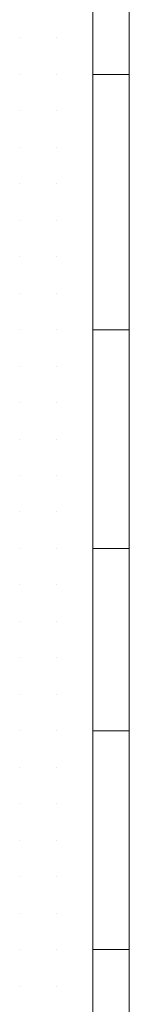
# Model space of a CAD drawing. Header units: metres. Extents: x 5.7 to 89.8, y 4 to 63.5.
# Tile 167 of 256: x 25.4392 to 25.4681, y 50.0742 to 50.3343. Entities that reach past the tile are written whole.
import ezdxf

# ---------------------------------------------------------------- set-up
doc = ezdxf.new("R2010")
doc.units = ezdxf.units.M
doc.header["$MEASUREMENT"] = 0
doc.layers.add('PDF17_hatch-borshi', color=7, linetype='Continuous')
doc.layers.add('PDF17_kaff', color=7, linetype='Continuous')

msp = doc.modelspace()

# ---------------------------------------------------------------- linework, layer by layer
at = {"layer": 'PDF17_hatch-borshi', "lineweight": 18}
for points in [[(25.43921, 50.32944), (25.43921, 50.32944)], [(25.43921, 50.32944), (25.43921, 50.32944)], [(25.44884, 50.32944), (25.44884, 50.32944)], [(25.44884, 50.32944), (25.44884, 50.32944)], [(25.44884, 50.32944), (25.44884, 50.32944)], [(25.44884, 50.32944), (25.44884, 50.32944)], [(25.45847, 50.32944), (25.45847, 50.32944)], [(25.45847, 50.32944), (25.45847, 50.32944)], [(25.43921, 50.31981), (25.43921, 50.31981)], [(25.43921, 50.31981), (25.43921, 50.31981)], [(25.43921, 50.31981), (25.43921, 50.31981)], [(25.43921, 50.31981), (25.43921, 50.31981)], [(25.43921, 50.31981), (25.43921, 50.31981)], [(25.43921, 50.31981), (25.43921, 50.31981)], [(25.44884, 50.31981), (25.44884, 50.31981)], [(25.44884, 50.31981), (25.44884, 50.31981)], [(25.44884, 50.31981), (25.44884, 50.31981)], [(25.45847, 50.31981), (25.45847, 50.31981)], [(25.45847, 50.31981), (25.45847, 50.31981)], [(25.45847, 50.31981), (25.45847, 50.31981)], [(25.45847, 50.31981), (25.45847, 50.31981)], [(25.43921, 50.31018), (25.43921, 50.31018)], [(25.43921, 50.31018), (25.43921, 50.31018)], [(25.43921, 50.31018), (25.43921, 50.31018)], [(25.44884, 50.31018), (25.44884, 50.31018)], [(25.44884, 50.31018), (25.44884, 50.31018)], [(25.44884, 50.31018), (25.44884, 50.31018)], [(25.44884, 50.31018), (25.44884, 50.31018)], [(25.45847, 50.31018), (25.45847, 50.31018)], [(25.45847, 50.31018), (25.45847, 50.31018)], [(25.43921, 50.30055), (25.43921, 50.30055)], [(25.43921, 50.30055), (25.43921, 50.30055)], [(25.43921, 50.30055), (25.43921, 50.30055)], [(25.43921, 50.30055), (25.43921, 50.30055)], [(25.43921, 50.30055), (25.43921, 50.30055)], [(25.44884, 50.30055), (25.44884, 50.30055)], [(25.44884, 50.30055), (25.44884, 50.30055)], [(25.44884, 50.30055), (25.44884, 50.30055)], [(25.45847, 50.30055), (25.45847, 50.30055)], [(25.45847, 50.30055), (25.45847, 50.30055)], [(25.45847, 50.30055), (25.45847, 50.30055)], [(25.45847, 50.30055), (25.45847, 50.30055)], [(25.43921, 50.29092), (25.43921, 50.29092)], [(25.43921, 50.29092), (25.43921, 50.29092)], [(25.44884, 50.29092), (25.44884, 50.29092)], [(25.44884, 50.29092), (25.44884, 50.29092)], [(25.44884, 50.29092), (25.44884, 50.29092)], [(25.45847, 50.29092), (25.45847, 50.29092)], [(25.43921, 50.28128), (25.43921, 50.28128)], [(25.43921, 50.28128), (25.43921, 50.28128)], [(25.43921, 50.28128), (25.43921, 50.28128)], [(25.43921, 50.28128), (25.43921, 50.28128)], [(25.44884, 50.28128), (25.44884, 50.28128)], [(25.44884, 50.28128), (25.44884, 50.28128)], [(25.44884, 50.28128), (25.44884, 50.28128)], [(25.44884, 50.28128), (25.44884, 50.28128)], [(25.45847, 50.28128), (25.45847, 50.28128)], [(25.45847, 50.28128), (25.45847, 50.28128)], [(25.45847, 50.28128), (25.45847, 50.28128)], [(25.43921, 50.27165), (25.43921, 50.27165)], [(25.43921, 50.27165), (25.43921, 50.27165)], [(25.43921, 50.27165), (25.43921, 50.27165)], [(25.44884, 50.27165), (25.44884, 50.27165)], [(25.44884, 50.27165), (25.44884, 50.27165)], [(25.44884, 50.27165), (25.44884, 50.27165)], [(25.44884, 50.27165), (25.44884, 50.27165)], [(25.44884, 50.27165), (25.44884, 50.27165)], [(25.45847, 50.27165), (25.45847, 50.27165)], [(25.45847, 50.27165), (25.45847, 50.27165)], [(25.45847, 50.27165), (25.45847, 50.27165)], [(25.43921, 50.26202), (25.43921, 50.26202)], [(25.43921, 50.26202), (25.43921, 50.26202)], [(25.43921, 50.26202), (25.43921, 50.26202)], [(25.44884, 50.26202), (25.44884, 50.26202)], [(25.44884, 50.26202), (25.44884, 50.26202)], [(25.44884, 50.26202), (25.44884, 50.26202)], [(25.44884, 50.26202), (25.44884, 50.26202)], [(25.45847, 50.26202), (25.45847, 50.26202)], [(25.45847, 50.26202), (25.45847, 50.26202)], [(25.45847, 50.26202), (25.45847, 50.26202)], [(25.43921, 50.25239), (25.43921, 50.25239)], [(25.43921, 50.25239), (25.43921, 50.25239)], [(25.43921, 50.25239), (25.43921, 50.25239)], [(25.43921, 50.25239), (25.43921, 50.25239)], [(25.44884, 50.25239), (25.44884, 50.25239)], [(25.44884, 50.25239), (25.44884, 50.25239)], [(25.44884, 50.25239), (25.44884, 50.25239)], [(25.44884, 50.25239), (25.44884, 50.25239)], [(25.44884, 50.25239), (25.44884, 50.25239)], [(25.45847, 50.25239), (25.45847, 50.25239)], [(25.45847, 50.25239), (25.45847, 50.25239)], [(25.45847, 50.25239), (25.45847, 50.25239)], [(25.43921, 50.24276), (25.43921, 50.24276)], [(25.43921, 50.24276), (25.43921, 50.24276)], [(25.43921, 50.24276), (25.43921, 50.24276)], [(25.43921, 50.24276), (25.43921, 50.24276)], [(25.44884, 50.24276), (25.44884, 50.24276)], [(25.44884, 50.24276), (25.44884, 50.24276)], [(25.44884, 50.24276), (25.44884, 50.24276)], [(25.44884, 50.24276), (25.44884, 50.24276)], [(25.44884, 50.24276), (25.44884, 50.24276)], [(25.45847, 50.24276), (25.45847, 50.24276)], [(25.45847, 50.24276), (25.45847, 50.24276)], [(25.45847, 50.24276), (25.45847, 50.24276)], [(25.43921, 50.23313), (25.43921, 50.23313)], [(25.43921, 50.23313), (25.43921, 50.23313)], [(25.43921, 50.23313), (25.43921, 50.23313)], [(25.44884, 50.23313), (25.44884, 50.23313)], [(25.44884, 50.23313), (25.44884, 50.23313)], [(25.44884, 50.23313), (25.44884, 50.23313)], [(25.44884, 50.23313), (25.44884, 50.23313)], [(25.45847, 50.23313), (25.45847, 50.23313)], [(25.45847, 50.23313), (25.45847, 50.23313)], [(25.43921, 50.2235), (25.43921, 50.2235)], [(25.43921, 50.2235), (25.43921, 50.2235)], [(25.43921, 50.2235), (25.43921, 50.2235)], [(25.44884, 50.2235), (25.44884, 50.2235)], [(25.44884, 50.2235), (25.44884, 50.2235)], [(25.44884, 50.2235), (25.44884, 50.2235)], [(25.44884, 50.2235), (25.44884, 50.2235)], [(25.45847, 50.2235), (25.45847, 50.2235)], [(25.45847, 50.2235), (25.45847, 50.2235)], [(25.45847, 50.2235), (25.45847, 50.2235)], [(25.43921, 50.21387), (25.43921, 50.21387)], [(25.43921, 50.21387), (25.43921, 50.21387)], [(25.43921, 50.21387), (25.43921, 50.21387)], [(25.43921, 50.21387), (25.43921, 50.21387)], [(25.43921, 50.21387), (25.43921, 50.21387)], [(25.44884, 50.21387), (25.44884, 50.21387)], [(25.44884, 50.21387), (25.44884, 50.21387)], [(25.44884, 50.21387), (25.44884, 50.21387)], [(25.45847, 50.21387), (25.45847, 50.21387)], [(25.45847, 50.21387), (25.45847, 50.21387)], [(25.45847, 50.21387), (25.45847, 50.21387)], [(25.43921, 50.20424), (25.43921, 50.20424)], [(25.43921, 50.20424), (25.43921, 50.20424)], [(25.43921, 50.20424), (25.43921, 50.20424)], [(25.44884, 50.20424), (25.44884, 50.20424)], [(25.44884, 50.20424), (25.44884, 50.20424)], [(25.44884, 50.20424), (25.44884, 50.20424)], [(25.44884, 50.20424), (25.44884, 50.20424)], [(25.45847, 50.20424), (25.45847, 50.20424)], [(25.45847, 50.20424), (25.45847, 50.20424)], [(25.43921, 50.1946), (25.43921, 50.1946)], [(25.43921, 50.1946), (25.43921, 50.1946)], [(25.43921, 50.1946), (25.43921, 50.1946)], [(25.43921, 50.1946), (25.43921, 50.1946)], [(25.44884, 50.1946), (25.44884, 50.1946)], [(25.44884, 50.1946), (25.44884, 50.1946)], [(25.44884, 50.1946), (25.44884, 50.1946)], [(25.45847, 50.1946), (25.45847, 50.1946)], [(25.45847, 50.1946), (25.45847, 50.1946)], [(25.43921, 50.18497), (25.43921, 50.18497)], [(25.43921, 50.18497), (25.43921, 50.18497)], [(25.43921, 50.18497), (25.43921, 50.18497)], [(25.43921, 50.18497), (25.43921, 50.18497)], [(25.44884, 50.18497), (25.44884, 50.18497)], [(25.44884, 50.18497), (25.44884, 50.18497)], [(25.44884, 50.18497), (25.44884, 50.18497)], [(25.44884, 50.18497), (25.44884, 50.18497)], [(25.44884, 50.18497), (25.44884, 50.18497)], [(25.45847, 50.18497), (25.45847, 50.18497)], [(25.45847, 50.18497), (25.45847, 50.18497)], [(25.45847, 50.18497), (25.45847, 50.18497)], [(25.43921, 50.17534), (25.43921, 50.17534)], [(25.43921, 50.17534), (25.43921, 50.17534)], [(25.43921, 50.17534), (25.43921, 50.17534)], [(25.44884, 50.17534), (25.44884, 50.17534)], [(25.44884, 50.17534), (25.44884, 50.17534)], [(25.44884, 50.17534), (25.44884, 50.17534)], [(25.45847, 50.17534), (25.45847, 50.17534)], [(25.45847, 50.17534), (25.45847, 50.17534)], [(25.45847, 50.17534), (25.45847, 50.17534)], [(25.43921, 50.16571), (25.43921, 50.16571)], [(25.43921, 50.16571), (25.43921, 50.16571)], [(25.43921, 50.16571), (25.43921, 50.16571)], [(25.43921, 50.16571), (25.43921, 50.16571)], [(25.44884, 50.16571), (25.44884, 50.16571)], [(25.44884, 50.16571), (25.44884, 50.16571)], [(25.44884, 50.16571), (25.44884, 50.16571)], [(25.44884, 50.16571), (25.44884, 50.16571)], [(25.45847, 50.16571), (25.45847, 50.16571)], [(25.45847, 50.16571), (25.45847, 50.16571)], [(25.43921, 50.15608), (25.43921, 50.15608)], [(25.43921, 50.15608), (25.43921, 50.15608)], [(25.43921, 50.15608), (25.43921, 50.15608)], [(25.43921, 50.15608), (25.43921, 50.15608)], [(25.44884, 50.15608), (25.44884, 50.15608)], [(25.44884, 50.15608), (25.44884, 50.15608)], [(25.44884, 50.15608), (25.44884, 50.15608)], [(25.45847, 50.15608), (25.45847, 50.15608)], [(25.45847, 50.15608), (25.45847, 50.15608)], [(25.45847, 50.15608), (25.45847, 50.15608)], [(25.43921, 50.14645), (25.43921, 50.14645)], [(25.43921, 50.14645), (25.43921, 50.14645)], [(25.43921, 50.14645), (25.43921, 50.14645)], [(25.43921, 50.14645), (25.43921, 50.14645)], [(25.44884, 50.14645), (25.44884, 50.14645)], [(25.44884, 50.14645), (25.44884, 50.14645)], [(25.44884, 50.14645), (25.44884, 50.14645)], [(25.45847, 50.14645), (25.45847, 50.14645)], [(25.45847, 50.14645), (25.45847, 50.14645)], [(25.45847, 50.14645), (25.45847, 50.14645)], [(25.45847, 50.14645), (25.45847, 50.14645)], [(25.43921, 50.13682), (25.43921, 50.13682)], [(25.43921, 50.13682), (25.43921, 50.13682)], [(25.43921, 50.13682), (25.43921, 50.13682)], [(25.43921, 50.13682), (25.43921, 50.13682)], [(25.44884, 50.13682), (25.44884, 50.13682)], [(25.44884, 50.13682), (25.44884, 50.13682)], [(25.44884, 50.13682), (25.44884, 50.13682)], [(25.45847, 50.13682), (25.45847, 50.13682)], [(25.45847, 50.13682), (25.45847, 50.13682)], [(25.43921, 50.12719), (25.43921, 50.12719)], [(25.43921, 50.12719), (25.43921, 50.12719)], [(25.43921, 50.12719), (25.43921, 50.12719)], [(25.43921, 50.12719), (25.43921, 50.12719)], [(25.44884, 50.12719), (25.44884, 50.12719)], [(25.44884, 50.12719), (25.44884, 50.12719)], [(25.44884, 50.12719), (25.44884, 50.12719)], [(25.44884, 50.12719), (25.44884, 50.12719)], [(25.45847, 50.12719), (25.45847, 50.12719)], [(25.45847, 50.12719), (25.45847, 50.12719)], [(25.45847, 50.12719), (25.45847, 50.12719)], [(25.43921, 50.11755), (25.43921, 50.11755)], [(25.43921, 50.11755), (25.43921, 50.11755)], [(25.43921, 50.11755), (25.43921, 50.11755)], [(25.43921, 50.11755), (25.43921, 50.11755)], [(25.43921, 50.11755), (25.43921, 50.11755)], [(25.43921, 50.11755), (25.43921, 50.11755)], [(25.44884, 50.11755), (25.44884, 50.11755)], [(25.44884, 50.11755), (25.44884, 50.11755)], [(25.44884, 50.11755), (25.44884, 50.11755)], [(25.45847, 50.11755), (25.45847, 50.11755)], [(25.45847, 50.11755), (25.45847, 50.11755)], [(25.45847, 50.11755), (25.45847, 50.11755)], [(25.45847, 50.11755), (25.45847, 50.11755)], [(25.43921, 50.10792), (25.43921, 50.10792)], [(25.43921, 50.10792), (25.43921, 50.10792)], [(25.44884, 50.10792), (25.44884, 50.10792)], [(25.44884, 50.10792), (25.44884, 50.10792)], [(25.44884, 50.10792), (25.44884, 50.10792)], [(25.45847, 50.10792), (25.45847, 50.10792)], [(25.45847, 50.10792), (25.45847, 50.10792)], [(25.43921, 50.09829), (25.43921, 50.09829)], [(25.43921, 50.09829), (25.43921, 50.09829)], [(25.43921, 50.09829), (25.43921, 50.09829)], [(25.43921, 50.09829), (25.43921, 50.09829)], [(25.43921, 50.09829), (25.43921, 50.09829)], [(25.44884, 50.09829), (25.44884, 50.09829)], [(25.44884, 50.09829), (25.44884, 50.09829)], [(25.44884, 50.09829), (25.44884, 50.09829)], [(25.45847, 50.09829), (25.45847, 50.09829)], [(25.45847, 50.09829), (25.45847, 50.09829)], [(25.45847, 50.09829), (25.45847, 50.09829)], [(25.45847, 50.09829), (25.45847, 50.09829)], [(25.43921, 50.08866), (25.43921, 50.08866)], [(25.43921, 50.08866), (25.43921, 50.08866)], [(25.43921, 50.08866), (25.43921, 50.08866)], [(25.43921, 50.08866), (25.43921, 50.08866)], [(25.44884, 50.08866), (25.44884, 50.08866)], [(25.44884, 50.08866), (25.44884, 50.08866)], [(25.44884, 50.08866), (25.44884, 50.08866)], [(25.44884, 50.08866), (25.44884, 50.08866)], [(25.45847, 50.08866), (25.45847, 50.08866)], [(25.45847, 50.08866), (25.45847, 50.08866)], [(25.45847, 50.08866), (25.45847, 50.08866)], [(25.43921, 50.07903), (25.43921, 50.07903)], [(25.43921, 50.07903), (25.43921, 50.07903)], [(25.43921, 50.07903), (25.43921, 50.07903)], [(25.44884, 50.07903), (25.44884, 50.07903)], [(25.44884, 50.07903), (25.44884, 50.07903)], [(25.44884, 50.07903), (25.44884, 50.07903)], [(25.45847, 50.07903), (25.45847, 50.07903)], [(25.45847, 50.07903), (25.45847, 50.07903)], [(25.45847, 50.07903), (25.45847, 50.07903)]]:
    msp.add_lwpolyline(points, dxfattribs=at)
at = {"layer": 'PDF17_kaff', "lineweight": 20}
for points in [[(25.45847, 49.92493), (25.4681, 49.92493), (25.4681, 49.96346), (25.4681, 50.25239), (25.45847, 50.25239), (25.45847, 49.92493), (25.45847, 53.62331)], [(25.4681, 53.62331), (25.4681, 49.92493)], [(25.45847, 50.31981), (25.4681, 50.31981)], [(25.4681, 50.1946), (25.45847, 50.1946)], [(25.4681, 50.14645), (25.45847, 50.14645)], [(25.4681, 50.08866), (25.45847, 50.08866)]]:
    msp.add_lwpolyline(points, dxfattribs=at)

doc.saveas('drawing.dxf')
